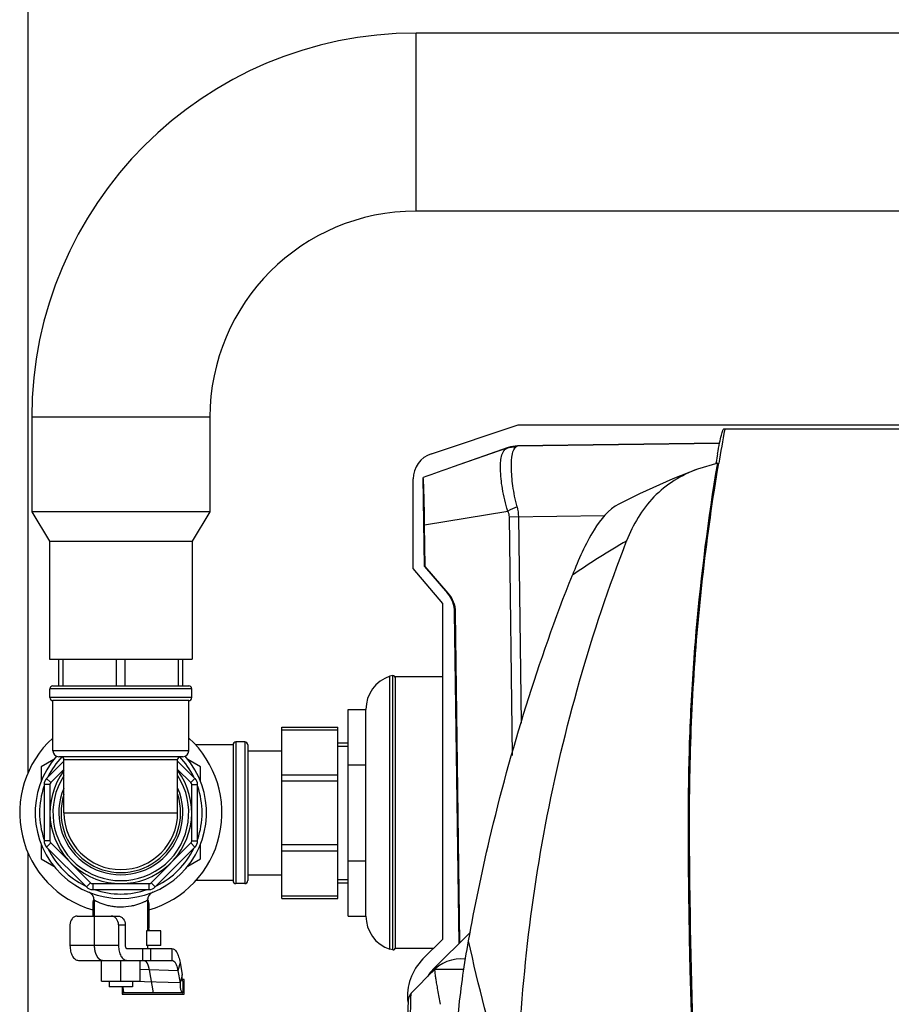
# Model space of a CAD drawing. Header units: millimetres. Extents: x 0 to 4000, y 0 to 3000.
# Tile 10 of 119: x 586 to 881, y 563 to 896. Entities that reach past the tile are written whole.
import ezdxf

# ---------------------------------------------------------------- set-up
doc = ezdxf.new("R2010")
doc.units = ezdxf.units.MM
doc.header["$LTSCALE"] = 219.99956
doc.layers.get('0').update_dxf_attribs({"linetype": 'CONTINUOUS'})
for name, color, linetype in [('ASSI', 7, 'CONTINUOUS'), ('CURVE', 7, 'CONTINUOUS'), ('SUPERFICI', 7, 'CONTINUOUS')]:
    doc.layers.add(name, color=color, linetype=linetype)

msp = doc.modelspace()

# ---------------------------------------------------------------- linework, layer by layer
at = {"color": 7, "linetype": 'CONTINUOUS'}
for p, q in [((588.66, 641.38), (588.66, 932.93)), ((1120.05, 891.85), (720.05, 891.85)), ((1120.05, 831.55), (720.05, 831.55)), ((589.9, 761.7), (589.9, 729.7)), ((650.2, 761.7), (650.2, 729.7)), ((725.23, 749.35), (754.57, 759.17)), ((754.57, 759.17), (1011.53, 759.17)), ((982, 757.64), (824.17, 757.64)), ((751.23, 751.42), (732.62, 744.92)), ((822.84, 752.91), (754.39, 751.98)), ((822.2, 746.16), (815.38, 744.11)), ((821.57, 745.97), (821.64, 746.38)), ((719.09, 710.48), (719.09, 740.81)), ((722.89, 711.09), (722.48, 741.29)), ((589.9, 729.7), (595.9, 719.7)), ((650.2, 729.7), (589.9, 729.7)), ((650.2, 729.7), (644.2, 719.7)), ((723.14, 711.09), (722.95, 725.23)), ((595.9, 719.7), (595.9, 679.7)), ((595.9, 719.7), (644.2, 719.7)), ((644.2, 719.7), (644.2, 679.7)), ((722.89, 711.09), (730.67, 702.06)), ((723.14, 711.09), (722.89, 711.09)), ((730.97, 702.07), (723.14, 711.09)), ((729.09, 698.56), (719.09, 710.48)), ((729.09, 584.88), (729.09, 698.56)), ((734.62, 583.43), (733.1, 695.67)), ((734.92, 583.74), (733.41, 695.67)), ((595.9, 679.7), (644.2, 679.7)), ((599.05, 670.7), (599.05, 679.7)), ((641.05, 670.7), (641.05, 679.7)), ((712.15, 674.17), (711.17, 673.95)), ((712.15, 581.24), (712.15, 674.17)), ((597.05, 670.7), (643.05, 670.7)), ((713.05, 582.03), (713.05, 673.37)), ((713.1, 581.7), (713.1, 673.7)), ((729.09, 673.7), (713.1, 673.7)), ((643.05, 665.7), (597.05, 665.7)), ((697.05, 592.7), (697.05, 662.7)), ((697.05, 662.7), (703.05, 662.7)), ((703.05, 592.7), (703.05, 662.7)), ((674.55, 598.7), (674.55, 656.7)), ((674.55, 656.7), (693.55, 656.7)), ((693.55, 598.7), (693.55, 656.7)), ((658.05, 650.7), (658.05, 604.7)), ((663.05, 650.7), (663.05, 604.7)), ((693.55, 651.45), (697.05, 651.45)), ((663.05, 648.7), (674.55, 648.7)), ((597.39, 645.8), (593.05, 643.29)), ((600.8, 645.22), (594.93, 639.35)), ((641.05, 646.7), (599.05, 646.7)), ((645.17, 639.35), (639.3, 645.22)), ((647.05, 643.29), (642.71, 645.8)), ((697.05, 643.95), (703.05, 643.95)), ((593.05, 643.29), (593.05, 638.28)), ((647.05, 638.28), (647.05, 643.29)), ((594.05, 637.23), (594.05, 618.18)), ((646.05, 618.18), (646.05, 637.23)), ((593.05, 617.12), (593.05, 612.11)), ((647.05, 612.11), (647.05, 617.12)), ((588.66, 372.93), (588.66, 614.03)), ((594.93, 616.05), (608.4, 602.58)), ((631.7, 602.58), (645.17, 616.05)), ((593.05, 612.11), (597.39, 609.61)), ((642.71, 609.61), (647.05, 612.11)), ((697.05, 611.45), (703.05, 611.45)), ((663.05, 606.7), (674.55, 606.7)), ((693.55, 603.95), (697.05, 603.95)), ((610.52, 601.7), (629.58, 601.7)), ((611.05, 598.04), (611.05, 592.7)), ((629.05, 598.04), (629.05, 587.7)), ((674.55, 598.7), (693.55, 598.7)), ((610.55, 596.99), (610.55, 592.7)), ((629.55, 596.99), (629.55, 588.55)), ((605.29, 592.7), (619.08, 592.7)), ((697.05, 592.7), (703.05, 592.7)), ((602.83, 589.7), (602.83, 582.7)), ((619.27, 589.7), (619.27, 582.7)), ((621.55, 589.7), (621.55, 582.7)), ((628.69, 587.7), (628.69, 582.7)), ((633.55, 587.7), (628.69, 587.7)), ((629.55, 588.55), (629.05, 588.55)), ((629.55, 588.25), (629.05, 588.25)), ((629.55, 588.25), (629.55, 587.7)), ((633.55, 582.7), (633.55, 587.7)), ((725.88, 574.69), (738.44, 587.25)), ((722.38, 578.18), (729.09, 584.88)), ((633.55, 582.7), (628.69, 582.7)), ((629.05, 582.7), (629.05, 581.7)), ((712.15, 581.24), (711.17, 581.46)), ((725.91, 581.7), (713.1, 581.7)), ((613.55, 570.7), (613.55, 577.7)), ((620.05, 570.7), (620.05, 577.7)), ((626.55, 570.7), (626.55, 577.7)), ((639.37, 574.2), (640.12, 570.11)), ((640.11, 576.92), (640.85, 572.83)), ((726.3, 574.58), (718.4, 566.54)), ((726.3, 574.58), (726.3, 574.58)), ((736.24, 574.58), (726.3, 574.58)), ((613.55, 570.7), (626.55, 570.7)), ((616.05, 570.7), (616.05, 568.7)), ((624.05, 570.7), (624.05, 568.7)), ((640.85, 572.83), (640.12, 570.11)), ((641.55, 571.2), (640.81, 571.2)), ((641.05, 570.7), (641.05, 566.7)), ((641.55, 566.2), (641.55, 571.2)), ((624.05, 568.7), (616.05, 568.7)), ((620.55, 568.7), (620.55, 566.2)), ((620.55, 566.2), (641.55, 566.2)), ((641.05, 566.7), (621.05, 566.7))]:
    msp.add_line(p, q, dxfattribs=at)
at = {"color": 9, "linetype": 'CONTINUOUS'}
for p, q in [((720.05, 831.55), (720.05, 891.85)), ((650.2, 761.7), (589.9, 761.7)), ((750.81, 751.23), (732.62, 744.92)), ((751.23, 751.41), (751.23, 751.42)), ((754.39, 751.97), (822.84, 752.9)), ((754.39, 751.98), (754.39, 751.97)), ((722.95, 725.23), (751.1, 729.91)), ((751.54, 727.93), (783.89, 728.37)), ((751.54, 727.93), (752.64, 647.06)), ((754.72, 727.97), (755.67, 658.03)), ((730.67, 702.06), (730.97, 702.07)), ((733.41, 695.67), (733.1, 695.67)), ((600.55, 670.7), (600.55, 679.7)), ((618.55, 670.7), (618.55, 679.7)), ((621.55, 670.7), (621.55, 679.7)), ((639.55, 670.7), (639.55, 679.7)), ((711.17, 581.46), (711.17, 673.95)), ((644.05, 669.7), (596.05, 669.7)), ((644.05, 666.7), (596.05, 666.7)), ((674.55, 655.82), (693.55, 655.82)), ((659.05, 651.7), (659.05, 603.7)), ((662.05, 651.7), (662.05, 603.7)), ((643.05, 648.7), (597.05, 648.7)), ((600.8, 645.7), (639.3, 645.7)), ((600.8, 642.39), (596.34, 637.94)), ((643.76, 637.94), (639.3, 642.39)), ((674.55, 640.59), (693.55, 640.59)), ((596.05, 637.23), (594.05, 637.23)), ((596.34, 637.94), (594.93, 639.35)), ((596.05, 637.23), (596.05, 618.18)), ((643.76, 637.94), (645.17, 639.35)), ((644.05, 618.18), (644.05, 637.23)), ((644.05, 637.23), (646.05, 637.23)), ((674.55, 638.47), (693.55, 638.47)), ((596.05, 618.18), (594.05, 618.18)), ((596.34, 617.47), (594.93, 616.05)), ((596.34, 617.47), (609.81, 604)), ((630.28, 604), (643.76, 617.47)), ((643.76, 617.47), (645.17, 616.05)), ((644.05, 618.18), (646.05, 618.18)), ((674.55, 616.93), (693.55, 616.93)), ((674.55, 614.81), (693.55, 614.81)), ((609.81, 604), (608.4, 602.58)), ((630.28, 604), (631.7, 602.58)), ((610.52, 603.7), (610.52, 601.7)), ((610.52, 603.7), (629.58, 603.7)), ((629.58, 603.7), (629.58, 601.7)), ((674.55, 599.58), (693.55, 599.58)), ((619.27, 589.7), (621.55, 589.7)), ((640.12, 570.11), (624.05, 570.57))]:
    msp.add_line(p, q, dxfattribs=at)
at = {"color": 2, "linetype": 'CONTINUOUS'}
for p, q in [((693.55, 650.3), (697.05, 650.3)), ((693.55, 605.1), (697.05, 605.1))]:
    msp.add_line(p, q, dxfattribs=at)
at = {"color": 7, "linetype": 'CONTINUOUS'}
for points in [[(815.38, 744.12), (807, 740.81), (795.75, 735.78), (788.74, 732.3)], [(718.4, 566.54), (718.12, 566.22), (717.68, 565.46), (717.51, 564.9), (717.45, 564.58), (717.42, 564.36), (717.4, 564.15), (717.38, 563.93), (717.36, 563.66), (717.35, 563.33), (717.33, 562.94), (717.31, 562.45), (717.28, 561.86), (717.26, 561.12), (717.23, 560.21), (717.2, 559.08), (717.17, 557.65), (717.14, 555.83), (717.12, 553.44), (717.11, 551.01)]]:
    msp.add_lwpolyline(points, dxfattribs=at)
for centre, radius, start, end in [((720.05, 761.7), 130.15, 90, 180), ((720.05, 761.7), 69.85, 90, 180), ((1529.79, 627.44), 717.12, 169.53934, 170.47477), ((728.08, 740.81), 9, 108.4836, 180.0163), ((1528.45, 624.23), 717.28, 169.95542, 170.19495), ((973.93, 54.01), 731.84, 109.2529, 110.09593), ((714.9, 662.7), 11.85, 108.3247, 180), ((712.25, 673.37), 0.8, 0, 97.0055), ((597.05, 669.7), 1, 90, 180), ((643.05, 669.7), 1, 0, 90), ((597.05, 666.7), 1, 180, 270), ((643.05, 666.7), 1, 270, 360), ((620.05, 627.7), 34.25, 132.3637, 253.8531), ((620.05, 627.7), 34.25, 286.1469, 47.6363), ((659.05, 650.7), 1, 90, 180), ((662.05, 650.7), 1, 0, 90), ((599.05, 648.7), 2, 180, 270), ((641.05, 648.7), 2, 270, 360), ((620.05, 627.7), 29, 138.5726, 41.4274), ((599.8, 645.7), 1, 0, 90), ((640.3, 645.7), 1, 90, 180), ((620.05, 627.7), 24, 143.5173, 36.4849), ((597.05, 637.23), 3, 135, 180), ((620.05, 627.7), 23, 146.979, 33.0211), ((643.05, 637.23), 3, 0, 45), ((620.05, 627.7), 19.25, 180.002, 359.998), ((597.05, 618.18), 3, 180, 225), ((643.05, 618.18), 3, 315, 360), ((659.05, 604.7), 1, 180, 270), ((662.05, 604.7), 1, 270, 360), ((610.52, 604.7), 3, 225, 270), ((608.05, 598.04), 3, 0, 67.975), ((632.05, 598.04), 3, 112.025, 180), ((629.58, 604.7), 3, 270, 315), ((614.66, 596.52), 4.18, 155.9117, 157.9326), ((615.12, 596.31), 4.68, 152.3403, 155.8811), ((625.71, 596.63), 3.89, 19.5357, 22.8326), ((714.9, 592.7), 11.85, 180, 251.6753), ((712.25, 582.03), 0.8, 262.9945, 360), ((735.09, 565.48), 17.96, 135, 186.1406), ((735.09, 565.48), 12.69, 82.1661, 140.1828), ((735.09, 565.48), 13.03, 135, 148.4445)]:
    msp.add_arc(centre, radius, start, end, dxfattribs=at)
at = {"color": 9, "linetype": 'CONTINUOUS'}
for centre, radius, start, end in [((754.54, 741.9), 10.07, 90.8363, 109.2113), ((783.69, 663.6), 73.89, 113.4846, 116.1794), ((937.17, 468.09), 290.89, 120.0792, 124.3591), ((620.05, 627.7), 27.52, 136.4381, 153.9304), ((620.05, 627.7), 27.52, 26.0696, 43.5619), ((597.05, 637.23), 1, 135, 180), ((643.05, 637.23), 1, 0, 45), ((620.05, 627.7), 27.52, 161.0696, 198.9304), ((620.05, 627.7), 21, 156.8533, 23.1467), ((620.05, 627.7), 20.25, 162.1784, 17.8217), ((620.05, 627.7), 27.52, 341.0696, 18.9304), ((597.05, 618.18), 1, 180, 225), ((643.05, 618.18), 1, 315, 360), ((620.05, 627.7), 27.52, 206.0696, 243.9304), ((620.05, 627.7), 27.52, 296.0696, 333.9304), ((610.52, 604.7), 1, 225, 270), ((629.58, 604.7), 1, 270, 315), ((620.05, 627.7), 27.52, 251.0696, 288.9304)]:
    msp.add_arc(centre, radius, start, end, dxfattribs=at)
at = {"color": 7, "linetype": 'CONTINUOUS'}
for centre, major_axis, ratio, end_param in [((754.53, 741.98), (-0.14, 10), 0.999848, 0.32284), ((723.1, 695.53), (10, 0.14), 0.999848, 0.698057), ((723.35, 695.54), (10.06, 0.14), 0.994008, 0.698057)]:
    msp.add_ellipse(centre, major_axis=major_axis, ratio=ratio, start_param=0, end_param=end_param, dxfattribs=at)
for points, knots in [([(822.16, 749.34), (822.38, 750.56), (822.78, 752.68), (823.31, 755.09), (823.67, 756.47), (823.87, 757.11), (824.01, 757.44), (824.12, 757.64), (824.17, 757.64)], [0, 0, 0, 0, 0.435024, 0.754115, 0.861503, 0.936324, 0.981275, 1, 1, 1, 1]), ([(815.37, 744.12), (809.91, 742.08), (799.53, 735.74), (793.48, 725.26), (791.37, 719.81)], [0, 0, 0, 0, 0.499415, 1, 1, 1, 1]), ([(814.95, 517), (814.02, 536.1), (813.01, 564.78), (812.34, 603.04), (812.17, 631.78), (812.84, 660.51), (815.41, 698.74), (819.03, 727.28), (822.2, 746.16)], [0, 0, 0, 0, 0.249689, 0.374701, 0.499773, 0.624872, 0.749968, 1, 1, 1, 1]), ([(819.72, 449.73), (817.77, 474.36), (814.65, 523.74), (812.92, 585.58), (812.46, 635.14), (814.17, 684.68), (818.46, 721.69), (822.55, 746.11)], [0, 0, 0, 0, 0.249461, 0.499575, 0.62473, 0.749894, 1, 1, 1, 1]), ([(722.95, 725.23), (722.92, 727.16), (722.86, 730.76), (722.76, 735.56), (722.61, 738.98), (722.57, 740.74), (722.48, 741.29)], [0, 0, 0, 0, 0.359915, 0.672446, 0.895411, 1, 1, 1, 1]), ([(788.74, 732.3), (785.16, 730.45), (778.86, 722.3), (775.07, 713.47), (772.97, 708.18)], [0, 0, 0, 0, 0.414418, 1, 1, 1, 1]), ([(754.31, 524.1), (754.45, 557.41), (760.92, 624.19), (779.33, 688.69), (791.37, 719.81)], [0, 0, 0, 0, 0.499578, 1, 1, 1, 1]), ([(737.82, 584.31), (739.88, 595.8), (748.61, 637.89), (761.47, 679.12), (772.99, 708.23)], [0, 0, 0, 0, 0.271633, 1, 1, 1, 1]), ([(610.78, 598.09), (610.75, 598), (610.62, 597.64), (610.55, 597.27), (610.55, 596.99)], [0, 0, 0, 0, 0.267289, 1, 1, 1, 1]), ([(629.55, 596.99), (629.55, 597.07), (629.53, 597.39), (629.46, 597.7), (629.37, 597.93)], [0, 0, 0, 0, 0.237992, 1, 1, 1, 1]), ([(605.29, 592.7), (604.97, 592.7), (604.29, 592.53), (603.18, 591.6), (602.83, 590.45), (602.83, 589.7)], [0, 0, 0, 0, 0.22888, 0.471875, 1, 1, 1, 1]), ([(619.27, 589.7), (619.27, 590.45), (618.91, 591.6), (617.8, 592.53), (617.13, 592.7), (616.8, 592.7)], [0, 0, 0, 0, 0.528125, 0.77112, 1, 1, 1, 1]), ([(619.08, 592.7), (619.4, 592.7), (620.08, 592.53), (621.19, 591.6), (621.55, 590.45), (621.55, 589.7)], [0, 0, 0, 0, 0.22888, 0.471875, 1, 1, 1, 1]), ([(733.81, 553.46), (734.01, 555.94), (734.94, 566.27), (736.43, 576.55), (737.82, 584.31)], [0, 0, 0, 0, 0.239708, 1, 1, 1, 1]), ([(726.3, 574.58), (726.25, 574.53), (726.36, 574.19), (726.34, 573.63), (726.53, 572.61), (726.7, 571.27), (726.98, 569.58), (727.47, 566.72), (727.92, 564.43), (728.26, 562.81)], [0, 0, 0, 0, 0.019216, 0.071327, 0.155502, 0.270406, 0.414359, 0.585402, 1, 1, 1, 1]), ([(641.05, 570.7), (641.01, 570.7), (640.9, 570.79), (640.79, 571.13), (640.75, 571.83), (640.81, 572.44), (640.85, 572.83)], [0, 0, 0, 0, 0.047823, 0.177997, 0.467175, 1, 1, 1, 1]), ([(620.73, 568.7), (620.75, 568.44), (620.79, 567.96), (620.86, 567.41), (620.92, 567.06), (620.96, 566.87), (620.99, 566.77), (621.03, 566.7), (621.05, 566.7)], [0, 0, 0, 0, 0.386118, 0.699832, 0.820503, 0.912365, 0.972333, 1, 1, 1, 1]), ([(640.12, 570.11), (640.11, 569.54), (640.13, 568.61), (640.36, 567.5), (640.65, 566.89), (640.94, 566.7), (641.05, 566.7)], [0, 0, 0, 0, 0.461031, 0.749529, 0.913286, 1, 1, 1, 1])]:
    msp.add_open_spline(points, degree=3, knots=knots, dxfattribs=at)
at = {"color": 9, "linetype": 'CONTINUOUS'}
for points, knots in [([(751.1, 729.91), (750.32, 732.41), (749.22, 737.15), (748.56, 742.86), (748.69, 746.72), (749.04, 749.17), (749.94, 750.87), (750.81, 751.23)], [0, 0, 0, 0, 0.354893, 0.657055, 0.777196, 0.873106, 1, 1, 1, 1]), ([(751.23, 751.41), (751.23, 751.37), (751.01, 751.35), (750.91, 751.27), (750.81, 751.23)], [0, 0, 0, 0, 0.266421, 1, 1, 1, 1]), ([(754.25, 731.37), (753.63, 733.72), (752.75, 738.15), (752.25, 744.23), (752.34, 748.62), (753.23, 751.17), (753.97, 751.66)], [0, 0, 0, 0, 0.350531, 0.651918, 0.871044, 1, 1, 1, 1]), ([(754.39, 751.97), (754.39, 751.92), (754.18, 751.84), (754.08, 751.73), (753.97, 751.66)], [0, 0, 0, 0, 0.271404, 1, 1, 1, 1]), ([(620.05, 595.7), (619.45, 595.7), (618.29, 595.76), (616.61, 596.01), (615.08, 596.38), (613.93, 596.75), (613.12, 597.06), (612.6, 597.28), (612.15, 597.48), (611.77, 597.67), (611.48, 597.81), (611.23, 597.95), (611.16, 597.97), (611.04, 598.05), (611.05, 598.04)], [0, 0, 0, 0, 0.189945, 0.372591, 0.541704, 0.692064, 0.758696, 0.818764, 0.87155, 0.916289, 0.9522, 0.978508, 0.994599, 1, 1, 1, 1]), ([(629.05, 598.04), (629.04, 598.02), (628.97, 598.01), (628.85, 597.92), (628.62, 597.82), (628.33, 597.66), (627.95, 597.48), (627.31, 597.2), (626.35, 596.81), (625.02, 596.38), (622.91, 595.87), (621.21, 595.7), (620.05, 595.7)], [0, 0, 0, 0, 0.005404, 0.021502, 0.047821, 0.083748, 0.128508, 0.181317, 0.30806, 0.458487, 0.627676, 1, 1, 1, 1]), ([(754.32, 524.1), (752.68, 529.1), (746.43, 548.96), (741.14, 569.12), (737.83, 584.32)], [0, 0, 0, 0, 0.2527, 1, 1, 1, 1]), ([(718.2, 552.68), (718.18, 554.55), (718.18, 557.22), (718.21, 560.56), (718.23, 562.56), (718.28, 564.16), (718.28, 565.38), (718.39, 566.08), (718.33, 566.47), (718.4, 566.54)], [0, 0, 0, 0, 0.406103, 0.576521, 0.72158, 0.838657, 0.925358, 0.979627, 1, 1, 1, 1])]:
    msp.add_open_spline(points, degree=3, knots=knots, dxfattribs=at)
for points in [[(750.81, 751.23), (751.82, 751.57), (752.91, 751.72), (753.97, 751.66)], [(754.25, 731.37), (754.54, 730.26), (754.7, 729.11), (754.72, 727.97)], [(751.1, 729.91), (751.37, 729.29), (751.54, 728.61), (751.54, 727.93)]]:
    msp.add_open_spline(points, degree=3, dxfattribs=at)
at = {"color": 7, "linetype": 'CONTINUOUS'}
msp.add_open_spline([(629.29, 598.14), (629.24, 598.28), (629.17, 598.41), (629.1, 598.55)], degree=3, dxfattribs=at)
at = {"layer": 'ASSI', "color": 7, "linetype": 'CONTINUOUS'}
for p, q in [((596.05, 666.7), (596.05, 669.7)), ((644.05, 666.7), (644.05, 669.7)), ((597.05, 648.7), (597.05, 665.7)), ((643.05, 648.7), (643.05, 665.7)), ((658.05, 650.7), (645.4, 650.7)), ((662.05, 651.7), (659.05, 651.7)), ((600.8, 627.7), (600.8, 645.7)), ((639.3, 627.7), (639.3, 645.7)), ((658.05, 604.7), (645.4, 604.7)), ((662.05, 603.7), (659.05, 603.7))]:
    msp.add_line(p, q, dxfattribs=at)
at = {"layer": 'ASSI', "color": 9, "linetype": 'CONTINUOUS'}
msp.add_line((600.8, 627.7), (639.3, 627.7), dxfattribs=at)
at = {"layer": 'ASSI', "color": 7, "linetype": 'CONTINUOUS'}
msp.add_arc((620.05, 627.7), 19.25, 180, 360, dxfattribs=at)
at = {"layer": 'CURVE', "color": 40, "linetype": 'CONTINUOUS'}
for p, q in [((611.05, 592.7), (611.05, 582.7)), ((629.63, 574.48), (631.05, 566.7))]:
    msp.add_line(p, q, dxfattribs=at)
for points, knots in [([(611.05, 582.7), (611.05, 582.68), (611.05, 582.64), (611.05, 582.6), (611.05, 582.57), (611.05, 582.56), (611.05, 582.55), (611.05, 582.54), (611.05, 582.52), (611.05, 582.49), (611.05, 582.46), (611.05, 582.43), (611.05, 582.4), (611.05, 582.38), (611.06, 582.37), (611.06, 582.36), (611.06, 582.35), (611.06, 582.33), (611.06, 582.3), (611.06, 582.27), (611.06, 582.25), (611.06, 582.23), (611.06, 582.22), (611.06, 582.22), (611.06, 582.21), (611.06, 582.2), (611.06, 582.18), (611.07, 582.15), (611.07, 582.12), (611.07, 582.09), (611.07, 582.07), (611.07, 582.06), (611.07, 582.04), (611.07, 582.03), (611.08, 582.02), (611.08, 581.99), (611.08, 581.96), (611.08, 581.93), (611.09, 581.91), (611.09, 581.89), (611.09, 581.88), (611.09, 581.87), (611.09, 581.86), (611.09, 581.84), (611.1, 581.81), (611.1, 581.76), (611.1, 581.73), (611.11, 581.71)], [0, 0, 0, 0, 0.0625, 0.125, 0.140625, 0.15625, 0.164062, 0.171875, 0.1875, 0.21875, 0.25, 0.28125, 0.3125, 0.328125, 0.335938, 0.34375, 0.359375, 0.375, 0.40625, 0.4375, 0.46875, 0.484375, 0.492188, 0.5, 0.507812, 0.515625, 0.53125, 0.5625, 0.59375, 0.625, 0.640625, 0.65625, 0.664062, 0.671875, 0.6875, 0.71875, 0.75, 0.78125, 0.8125, 0.828125, 0.835938, 0.84375, 0.859375, 0.875, 0.90625, 0.9375, 1, 1, 1, 1]), ([(611.11, 581.71), (611.12, 581.64), (611.14, 581.51), (611.18, 581.3), (611.21, 581.14), (611.24, 581), (611.26, 580.9), (611.27, 580.82), (611.28, 580.75), (611.29, 580.71), (611.3, 580.67), (611.3, 580.65), (611.3, 580.64), (611.31, 580.63), (611.31, 580.62), (611.31, 580.61), (611.32, 580.6), (611.32, 580.58), (611.33, 580.55), (611.35, 580.51), (611.36, 580.46), (611.38, 580.4), (611.42, 580.3), (611.47, 580.15), (611.52, 579.99), (611.56, 579.89), (611.58, 579.83), (611.6, 579.78), (611.61, 579.74), (611.62, 579.71), (611.63, 579.69), (611.63, 579.68), (611.63, 579.67), (611.64, 579.66), (611.64, 579.65), (611.65, 579.64), (611.65, 579.63), (611.67, 579.6), (611.69, 579.57), (611.71, 579.52), (611.75, 579.45), (611.79, 579.38), (611.84, 579.3), (611.88, 579.22), (611.92, 579.14), (611.96, 579.08), (611.99, 579.03), (612.01, 578.99), (612.03, 578.95), (612.05, 578.92), (612.06, 578.89), (612.07, 578.87), (612.08, 578.86), (612.09, 578.85), (612.09, 578.84), (612.09, 578.83), (612.1, 578.83), (612.1, 578.83), (612.11, 578.82), (612.12, 578.81), (612.13, 578.79), (612.15, 578.77), (612.17, 578.75), (612.19, 578.72), (612.22, 578.69), (612.25, 578.65), (612.29, 578.6), (612.35, 578.55), (612.4, 578.49), (612.45, 578.43), (612.5, 578.37), (612.54, 578.33), (612.57, 578.29), (612.59, 578.27), (612.6, 578.26), (612.61, 578.24), (612.62, 578.23), (612.63, 578.23), (612.63, 578.22), (612.63, 578.22), (612.64, 578.22), (612.64, 578.22), (612.65, 578.21), (612.66, 578.21), (612.67, 578.2), (612.69, 578.19), (612.71, 578.17), (612.74, 578.15), (612.78, 578.13), (612.85, 578.09), (612.92, 578.04), (613, 577.99), (613.06, 577.95), (613.1, 577.92), (613.14, 577.9), (613.17, 577.88), (613.2, 577.87), (613.22, 577.85), (613.23, 577.85), (613.24, 577.84), (613.24, 577.84), (613.25, 577.83), (613.25, 577.83), (613.25, 577.83), (613.26, 577.83), (613.26, 577.83), (613.27, 577.83), (613.29, 577.83), (613.3, 577.82), (613.32, 577.82), (613.36, 577.81), (613.41, 577.8), (613.47, 577.79), (613.53, 577.78), (613.59, 577.76), (613.67, 577.75), (613.77, 577.73), (613.85, 577.71), (613.89, 577.7)], [0, 0, 0, 0, 0.03125, 0.0625, 0.09375, 0.109375, 0.125, 0.140625, 0.148438, 0.15625, 0.160156, 0.164062, 0.166016, 0.166992, 0.167969, 0.169922, 0.171875, 0.175781, 0.179688, 0.1875, 0.195312, 0.203125, 0.21875, 0.25, 0.28125, 0.296875, 0.304688, 0.3125, 0.320312, 0.324219, 0.328125, 0.330078, 0.332031, 0.333008, 0.333984, 0.335938, 0.339844, 0.34375, 0.351562, 0.359375, 0.375, 0.390625, 0.40625, 0.421875, 0.4375, 0.453125, 0.460938, 0.46875, 0.476562, 0.484375, 0.488281, 0.492188, 0.496094, 0.498047, 0.499023, 0.5, 0.500977, 0.501953, 0.503906, 0.507812, 0.511719, 0.515625, 0.523438, 0.53125, 0.539062, 0.546875, 0.5625, 0.578125, 0.59375, 0.609375, 0.625, 0.640625, 0.648438, 0.652344, 0.65625, 0.660156, 0.664062, 0.665039, 0.666016, 0.666504, 0.666992, 0.667969, 0.669922, 0.671875, 0.675781, 0.679688, 0.6875, 0.695312, 0.703125, 0.71875, 0.75, 0.765625, 0.78125, 0.796875, 0.804688, 0.8125, 0.820312, 0.824219, 0.828125, 0.830078, 0.832031, 0.833008, 0.833496, 0.833984, 0.834961, 0.835938, 0.839844, 0.84375, 0.847656, 0.851562, 0.859375, 0.875, 0.890625, 0.90625, 0.921875, 0.9375, 0.96875, 1, 1, 1, 1]), ([(627.79, 577.7), (627.81, 577.7), (627.86, 577.69), (627.93, 577.67), (627.99, 577.65), (628.04, 577.64), (628.07, 577.63), (628.1, 577.63), (628.13, 577.62), (628.14, 577.62), (628.15, 577.61), (628.16, 577.61), (628.17, 577.61), (628.17, 577.61), (628.17, 577.61), (628.18, 577.61), (628.18, 577.6), (628.19, 577.6), (628.2, 577.59), (628.22, 577.58), (628.23, 577.56), (628.26, 577.54), (628.3, 577.51), (628.35, 577.47), (628.41, 577.42), (628.45, 577.39), (628.48, 577.38), (628.49, 577.36), (628.51, 577.35), (628.52, 577.34), (628.53, 577.34), (628.53, 577.33), (628.53, 577.33), (628.54, 577.33), (628.54, 577.32), (628.54, 577.32), (628.55, 577.31), (628.56, 577.29), (628.57, 577.28), (628.6, 577.25), (628.62, 577.21), (628.65, 577.17), (628.68, 577.13), (628.71, 577.08), (628.74, 577.04), (628.78, 577), (628.8, 576.96), (628.82, 576.93), (628.83, 576.92), (628.85, 576.9), (628.85, 576.89), (628.86, 576.88), (628.86, 576.88), (628.87, 576.87), (628.87, 576.87), (628.87, 576.87), (628.87, 576.86), (628.88, 576.85), (628.88, 576.84), (628.89, 576.82), (628.9, 576.8), (628.91, 576.78), (628.93, 576.74), (628.95, 576.69), (628.98, 576.63), (629.01, 576.57), (629.04, 576.51), (629.07, 576.45), (629.09, 576.39), (629.12, 576.34), (629.14, 576.3), (629.15, 576.27), (629.16, 576.25), (629.16, 576.24), (629.17, 576.23), (629.17, 576.22), (629.17, 576.22), (629.17, 576.21), (629.18, 576.19), (629.19, 576.16), (629.2, 576.13), (629.21, 576.09), (629.23, 576.04), (629.26, 575.96), (629.3, 575.83), (629.34, 575.71), (629.36, 575.62), (629.38, 575.57), (629.39, 575.54), (629.4, 575.51), (629.41, 575.48), (629.41, 575.47), (629.42, 575.45), (629.42, 575.45), (629.42, 575.44), (629.42, 575.43), (629.43, 575.42), (629.43, 575.4), (629.44, 575.37), (629.45, 575.33), (629.46, 575.27), (629.48, 575.2), (629.5, 575.11), (629.52, 574.99), (629.55, 574.84), (629.59, 574.66), (629.62, 574.54), (629.63, 574.48)], [0, 0, 0, 0, 0.03125, 0.0625, 0.09375, 0.109375, 0.125, 0.140625, 0.148438, 0.15625, 0.160156, 0.164062, 0.166016, 0.166992, 0.167969, 0.169922, 0.171875, 0.175781, 0.179688, 0.1875, 0.195312, 0.203125, 0.21875, 0.25, 0.28125, 0.296875, 0.304688, 0.3125, 0.320312, 0.324219, 0.328125, 0.330078, 0.332031, 0.333008, 0.333984, 0.335938, 0.339844, 0.34375, 0.351562, 0.359375, 0.375, 0.390625, 0.40625, 0.421875, 0.4375, 0.453125, 0.46875, 0.476562, 0.484375, 0.488281, 0.492188, 0.496094, 0.498047, 0.499023, 0.5, 0.500977, 0.501953, 0.503906, 0.507812, 0.511719, 0.515625, 0.523438, 0.53125, 0.546875, 0.5625, 0.578125, 0.59375, 0.609375, 0.625, 0.640625, 0.648438, 0.65625, 0.660156, 0.664062, 0.666016, 0.666992, 0.667969, 0.669922, 0.671875, 0.679688, 0.6875, 0.695312, 0.703125, 0.71875, 0.75, 0.78125, 0.796875, 0.804688, 0.8125, 0.820312, 0.824219, 0.828125, 0.830078, 0.832031, 0.833008, 0.833984, 0.835938, 0.839844, 0.84375, 0.851562, 0.859375, 0.875, 0.890625, 0.90625, 0.9375, 0.96875, 1, 1, 1, 1])]:
    msp.add_open_spline(points, degree=3, knots=knots, dxfattribs=at)
at = {"layer": 'SUPERFICI', "color": 9, "linetype": 'CONTINUOUS'}
for p, q in [((619.27, 582.7), (602.83, 582.7)), ((627.37, 581.7), (627.37, 577.7)), ((630.08, 581.7), (630.08, 577.7)), ((637.37, 581.7), (637.37, 577.7)), ((639.37, 574.2), (626.55, 574.57)), ((640.11, 576.92), (639.37, 574.2))]:
    msp.add_line(p, q, dxfattribs=at)
at = {"layer": 'SUPERFICI', "color": 7, "linetype": 'CONTINUOUS'}
for p, q in [((622.12, 581.7), (637.37, 581.7)), ((605.67, 577.7), (637.37, 577.7))]:
    msp.add_line(p, q, dxfattribs=at)
for points, knots in [([(602.83, 582.7), (602.83, 582.06), (602.96, 580.83), (603.54, 579.22), (604.43, 578.05), (605.29, 577.7), (605.67, 577.7)], [0, 0, 0, 0, 0.308684, 0.586843, 0.815054, 1, 1, 1, 1]), ([(619.27, 582.7), (619.27, 582.06), (619.4, 580.83), (619.98, 579.22), (620.87, 578.05), (621.73, 577.7), (622.12, 577.7)], [0, 0, 0, 0, 0.308684, 0.586843, 0.815054, 1, 1, 1, 1]), ([(621.55, 582.7), (621.55, 582.57), (621.58, 582.2), (621.85, 581.7), (622.12, 581.7)], [0, 0, 0, 0, 0.321994, 1, 1, 1, 1]), ([(637.37, 581.7), (637.67, 581.7), (638.16, 581.49), (638.64, 580.98), (639.17, 580.19), (639.7, 578.82), (639.98, 577.6), (640.11, 576.92)], [0, 0, 0, 0, 0.155304, 0.250389, 0.36246, 0.643382, 1, 1, 1, 1]), ([(637.37, 577.7), (637.59, 577.7), (638.1, 577.48), (638.63, 576.71), (639.08, 575.59), (639.28, 574.7), (639.37, 574.2)], [0, 0, 0, 0, 0.155453, 0.36185, 0.64304, 1, 1, 1, 1])]:
    msp.add_open_spline(points, degree=3, knots=knots, dxfattribs=at)

doc.saveas('drawing.dxf')
